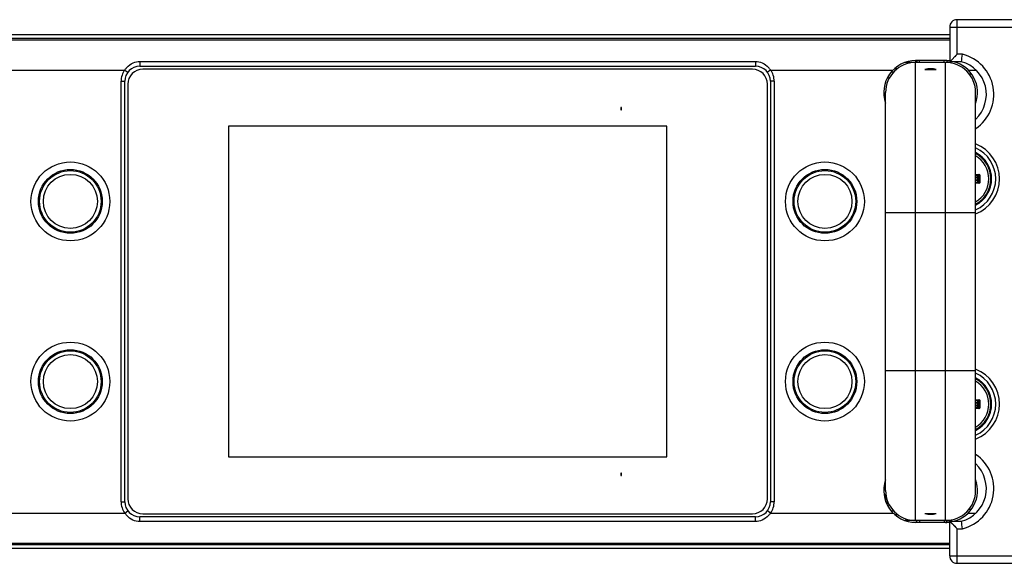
# Model space of a CAD drawing. Header units: millimetres. Extents: x 0 to 420, y 0 to 297.
# Tile 34 of 114: x 192 to 218, y 109 to 123. Entities that reach past the tile are written whole.
import ezdxf

# ---------------------------------------------------------------- set-up
doc = ezdxf.new("R2010")
doc.units = ezdxf.units.MM
doc.header["$LTSCALE"] = 23.1
doc.layers.get('0').update_dxf_attribs({"linetype": 'CONTINUOUS'})
doc.layers.add('AXES', color=7, linetype='CONTINUOUS')
doc.layers.add('BEZUGSACHSEN', color=7, linetype='CONTINUOUS')

msp = doc.modelspace()

# ---------------------------------------------------------------- linework, layer by layer
at = {"color": 7, "linetype": 'CONTINUOUS'}
for p, q in [((216.3688, 123.0268), (216.3688, 122.1051)), ((216.3688, 123.0268), (252.2226, 123.0268)), ((216.5688, 122.3051), (216.5688, 123.2268)), ((252.0226, 123.2268), (216.5688, 123.2268)), ((159.4657, 122.8368), (216.3688, 122.8368)), ((152.2228, 122.6868), (216.3688, 122.6868)), ((159.4657, 122.7368), (216.3688, 122.7368)), ((216.5688, 122.3051), (216.3688, 122.1051)), ((216.7081, 122.3051), (216.5688, 122.3051)), ((194.7957, 122.1154), (194.7957, 121.9868)), ((194.7957, 122.1154), (211.1957, 122.1154)), ((194.7957, 121.9868), (211.1957, 121.9868)), ((211.1957, 122.1154), (211.1957, 121.9868)), ((216.2607, 122.0868), (215.1807, 122.0868)), ((215.4607, 109.8868), (215.4607, 122.0868)), ((216.2617, 122.1368), (215.4617, 122.1368)), ((216.2607, 109.8868), (216.2607, 122.0868)), ((216.6827, 122.1051), (216.3688, 122.1051)), ((153.7328, 121.8868), (194.3957, 121.8868)), ((194.3957, 121.8868), (194.4757, 121.8268)), ((211.1157, 121.9068), (194.8757, 121.9068)), ((211.5957, 121.8868), (211.5157, 121.8268)), ((211.5957, 121.8868), (214.8596, 121.8868)), ((214.8709, 121.8268), (214.8054, 121.8268)), ((214.9046, 121.9268), (214.9816, 121.9268)), ((216.8638, 121.8868), (217.0669, 121.8868)), ((216.8851, 121.7868), (216.9479, 121.7868)), ((194.2957, 110.3868), (194.2957, 121.5868)), ((194.2957, 121.5868), (194.3957, 121.5868)), ((194.3957, 110.3868), (194.3957, 121.5868)), ((194.4757, 121.5068), (194.4757, 110.4668)), ((211.5157, 110.4668), (211.5157, 121.5068)), ((211.5957, 121.5868), (211.5957, 110.3868)), ((211.6957, 121.5868), (211.5957, 121.5868)), ((211.6957, 121.5868), (211.6957, 110.3868)), ((214.7577, 121.6668), (214.7023, 121.6668)), ((214.6607, 110.6868), (214.6607, 121.2868)), ((217.0607, 110.6868), (217.0607, 121.2868)), ((217.0618, 121.0029), (217.0607, 121.0043)), ((207.6057, 120.8868), (207.6057, 120.8268)), ((207.6257, 120.8868), (207.6057, 120.8868)), ((207.6057, 120.8268), (207.6257, 120.8268)), ((207.6257, 120.8268), (207.6257, 120.8868)), ((197.1557, 120.3868), (197.1557, 111.5868)), ((208.8357, 120.3868), (197.1557, 120.3868)), ((208.8357, 111.5868), (208.8357, 120.3868)), ((217.1353, 119.0781), (217.1403, 119.0838)), ((217.0977, 119.0193), (217.0986, 119.0391)), ((217.0977, 119.0193), (217.1176, 119.0193)), ((217.0977, 119.0192), (217.0977, 118.9544)), ((217.0977, 118.9544), (217.0986, 118.9346)), ((217.0977, 118.9544), (217.1176, 118.9544)), ((217.1176, 119.0193), (217.1176, 118.9544)), ((217.1353, 118.8956), (217.1403, 118.8899)), ((214.6607, 118.0868), (217.0607, 118.0868)), ((214.6607, 113.8868), (217.0607, 113.8868)), ((217.1353, 113.0781), (217.1403, 113.0838)), ((217.0977, 113.0193), (217.0986, 113.0391)), ((217.0977, 113.0193), (217.1176, 113.0193)), ((217.0977, 113.0192), (217.0977, 112.9544)), ((217.0977, 112.9544), (217.0986, 112.9346)), ((217.0977, 112.9544), (217.1176, 112.9544)), ((217.1176, 113.0193), (217.1176, 112.9544)), ((217.1353, 112.8956), (217.1403, 112.8899)), ((197.1557, 111.5868), (208.8357, 111.5868)), ((207.6057, 111.1468), (207.6057, 111.0868)), ((207.6257, 111.1468), (207.6057, 111.1468)), ((207.6057, 111.0868), (207.6257, 111.0868)), ((207.6257, 111.0868), (207.6257, 111.1468)), ((217.0821, 110.9062), (217.0607, 110.8755)), ((214.6668, 110.3919), (214.6668, 110.5924)), ((194.2957, 110.3868), (194.3957, 110.3868)), ((211.6957, 110.3868), (211.5957, 110.3868)), ((214.7023, 110.3068), (214.7577, 110.3068)), ((214.7025, 110.35), (214.7157, 110.3368)), ((216.8851, 110.1868), (216.9479, 110.1868)), ((153.7328, 110.0868), (194.3957, 110.0868)), ((194.3957, 110.0868), (194.4757, 110.1468)), ((194.7957, 109.8583), (194.7957, 109.9868)), ((211.1957, 109.9868), (194.7957, 109.9868)), ((194.8757, 110.0668), (211.1157, 110.0668)), ((211.1957, 109.8583), (211.1957, 109.9868)), ((211.5957, 110.0868), (211.5157, 110.1468)), ((211.5957, 110.0868), (214.8596, 110.0868)), ((214.8054, 110.1468), (214.8709, 110.1468)), ((214.9046, 110.0468), (214.9816, 110.0468)), ((215.7094, 110.0711), (216.012, 110.0711)), ((216.8638, 110.0868), (217.0672, 110.0868)), ((211.1957, 109.8583), (194.7957, 109.8583)), ((216.3524, 109.8868), (215.1807, 109.8868)), ((216.2617, 109.8368), (215.4617, 109.8368)), ((216.3688, 108.9468), (216.3688, 109.8686)), ((216.3688, 109.8686), (216.5688, 109.6686)), ((216.3688, 109.8686), (216.6827, 109.8686)), ((216.5688, 108.7468), (216.5688, 109.6686)), ((216.5688, 109.6686), (216.7081, 109.6686)), ((152.2228, 109.2868), (216.3688, 109.2868)), ((216.3688, 109.2368), (152.2228, 109.2368)), ((216.3688, 109.1368), (152.2228, 109.1368)), ((216.3688, 108.9468), (252.2226, 108.9468)), ((216.5688, 108.7468), (252.0226, 108.7468))]:
    msp.add_line(p, q, dxfattribs=at)
at = {"color": 2, "linetype": 'CONTINUOUS'}
for p, q in [((215.5657, 122.0868), (215.5657, 122.1368)), ((216.2257, 122.0868), (216.2257, 122.1368)), ((215.5657, 109.8868), (215.5657, 109.8368)), ((216.2257, 109.8868), (216.2257, 109.8368))]:
    msp.add_line(p, q, dxfattribs=at)
at = {"color": 7, "linetype": 'CONTINUOUS'}
for points in [[(216.5688, 122.3051), (216.5342, 122.2709), (216.5024, 122.2387)], [(216.404, 122.1403), (216.3887, 122.1249), (216.3775, 122.1138)], [(216.3709, 109.8665), (216.3886, 109.8487), (216.404, 109.8334), (216.5024, 109.735)], [(216.5024, 109.735), (216.5346, 109.7032), (216.5688, 109.6686)]]:
    msp.add_lwpolyline(points, dxfattribs=at)
for centre, radius in [((192.9457, 118.3868), 1.05), ((213.0457, 118.3868), 1.05), ((192.9457, 118.3868), 0.85), ((192.9457, 118.3868), 0.82), ((192.9457, 118.3868), 0.72), ((213.0457, 118.3868), 0.85), ((213.0457, 118.3868), 0.82), ((213.0457, 118.3868), 0.72), ((192.9457, 113.5868), 1.05), ((213.0457, 113.5868), 1.05), ((192.9457, 113.5868), 0.85), ((192.9457, 113.5868), 0.82), ((213.0457, 113.5868), 0.85), ((213.0457, 113.5868), 0.82), ((192.9457, 113.5868), 0.72), ((213.0457, 113.5868), 0.72)]:
    msp.add_circle(centre, radius, dxfattribs=at)
for centre, radius, start, end in [((216.5688, 123.0268), 0.2, 90.00565, 179.99377), ((201.6771, 124.1154), 15.1397, 352.36948, 353.13248), ((216.4457, 121.2368), 1.1, 304.03234, 76.19773), ((194.7957, 121.5868), 0.4, 90, 180), ((211.1957, 121.5868), 0.4, 0, 90), ((215.4617, 121.2868), 0.85, 90, 199.35908), ((215.4607, 121.2868), 0.8, 90, 180), ((216.2607, 121.2868), 0.8, 0, 90), ((216.2617, 121.2868), 0.85, 82.4219, 90), ((216.2617, 121.2868), 0.85, 340.23162, 74.92154), ((216.4457, 121.2368), 0.9, 313.16579, 74.73276), ((194.7957, 121.5868), 0.5, 143.1301, 180), ((194.8619, 121.5811), 0.5576, 137.80467, 146.74495), ((194.8757, 121.5068), 0.4, 90, 180), ((211.1157, 121.5068), 0.4, 0, 90), ((211.1282, 121.5806), 0.5589, 33.23106, 42.00904), ((211.1957, 121.5868), 0.5, 0, 36.8699), ((216.6957, 118.9868), 1, 291.42583, 68.57412), ((216.6957, 118.9868), 0.7701, 298.29145, 61.71719), ((216.6957, 118.9868), 0.7905, 297.50207, 62.49793), ((216.6957, 118.9868), 0.7909, 297.50553, 62.49447), ((216.6957, 118.9868), 0.9, 293.96221, 66.03779), ((216.6957, 118.9868), 0.7142, 300.72458, 59.2792), ((217.1252, 119.4169), 0.3128, 258.10324, 273.23732), ((217.1216, 119.4141), 0.3308, 259.39053, 273.24128), ((216.4129, 119.7214), 0.9673, 315.14703, 318.31795), ((217.1157, 119.4068), 0.3681, 261.40308, 267.33943), ((217.1157, 119.4068), 0.388, 261.84718, 267.33994), ((217.1157, 118.5668), 0.388, 92.66006, 98.15288), ((217.1157, 118.5668), 0.3681, 92.66051, 98.59699), ((217.1216, 118.5596), 0.3308, 86.75835, 100.60898), ((217.1252, 118.5566), 0.313, 86.77105, 101.89375), ((216.4124, 118.2519), 0.9679, 41.6831, 44.85207), ((216.3705, 119.802), 1.082, 313.6645, 315.38127), ((216.3705, 118.1716), 1.0821, 44.61907, 46.33562), ((216.4384, 119.7346), 0.9864, 315.3947, 317.09902), ((216.4387, 118.2393), 0.986, 42.90021, 44.60519), ((194.5183, 118.9868), 22.6428, 359.80685, 0.19317), ((194.3526, 118.9866), 22.8324, 359.80735, 0.19366), ((216.6957, 112.9868), 1, 291.42583, 68.57412), ((216.6957, 112.9868), 0.7142, 300.72458, 59.2792), ((216.6957, 112.9868), 0.7701, 298.29145, 61.71719), ((216.6957, 112.9868), 0.7905, 297.50207, 62.49793), ((216.6957, 112.9868), 0.7909, 297.50553, 62.49447), ((216.6957, 112.9868), 0.9, 293.96221, 66.03779), ((217.1252, 113.4169), 0.3128, 258.10324, 273.23732), ((217.1216, 113.4141), 0.3308, 259.39053, 273.24128), ((216.4129, 113.7214), 0.9673, 315.14703, 318.31795), ((216.4384, 113.7346), 0.9864, 315.3947, 317.09902), ((194.5183, 112.9868), 22.6428, 359.80685, 0.19317), ((194.3526, 112.9866), 22.8324, 359.80735, 0.19366), ((217.1157, 113.4068), 0.3681, 261.40308, 267.33943), ((217.1157, 113.4068), 0.388, 261.84718, 267.33994), ((217.1157, 112.5668), 0.388, 92.66006, 98.15288), ((217.1157, 112.5668), 0.3681, 92.66051, 98.59699), ((217.1216, 112.5596), 0.3308, 86.75835, 100.60898), ((217.1252, 112.5566), 0.313, 86.77105, 101.89375), ((216.4124, 112.2519), 0.9679, 41.6831, 44.85207), ((216.3705, 113.802), 1.082, 313.6645, 315.38127), ((216.3705, 112.1716), 1.0821, 44.61907, 46.33562), ((216.4387, 112.2393), 0.986, 42.90021, 44.60519), ((216.4457, 110.7368), 1.1, 283.80227, 55.98643), ((216.4457, 110.7368), 0.9, 285.26724, 46.81485), ((215.4617, 110.6868), 0.85, 160.64305, 270), ((216.2617, 110.6868), 0.85, 285.07833, 19.76943), ((215.4607, 110.6868), 0.8, 180, 270), ((216.2607, 110.6868), 0.8, 270, 360), ((194.8757, 110.4668), 0.4, 180, 270), ((211.1157, 110.4668), 0.4, 270, 360), ((194.7957, 110.3868), 0.5, 180, 216.8699), ((194.7957, 110.3868), 0.4, 180, 270), ((211.1957, 110.3868), 0.4, 270, 360), ((211.1957, 110.3868), 0.5, 323.1301, 360), ((194.8632, 110.3931), 0.5589, 213.22965, 221.99527), ((211.1294, 110.3926), 0.5576, 317.80877, 326.74532), ((215.8607, 110.6868), 0.6341, 256.19562, 283.80438), ((216.2617, 110.6868), 0.85, 270, 277.35325), ((201.6762, 107.8582), 15.1406, 6.86754, 7.6305), ((216.5688, 108.9468), 0.2, 180, 270)]:
    msp.add_arc(centre, radius, start, end, dxfattribs=at)
for centre, major_axis, ratio, start_param, end_param in [((215.2957, 122.5528), (-0.8581, 1.5537), 0.0369744, 1.8217177, 1.8548836), ((215.2957, 109.4209), (0.8222, 1.5483), 0.1629159, 1.3525912, 1.3616764)]:
    msp.add_ellipse(centre, major_axis=major_axis, ratio=ratio, start_param=start_param, end_param=end_param, dxfattribs=at)
for points, knots in [([(194.4489, 121.9556), (194.495, 122.0064), (194.6028, 122.0867), (194.7342, 122.1154), (194.7957, 122.1154)], [0, 0, 0, 0, 0.527093, 1, 1, 1, 1]), ([(211.1957, 122.1154), (211.2578, 122.1154), (211.3896, 122.0862), (211.4976, 122.0054), (211.5435, 121.9546)], [0, 0, 0, 0, 0.4758468, 1, 1, 1, 1]), ([(217.1425, 119.1046), (217.1427, 119.1021), (217.1428, 119.0975), (217.1425, 119.0912), (217.1418, 119.0868), (217.141, 119.0842), (217.1403, 119.0838)], [0, 0, 0, 0, 0.3482884, 0.6547739, 0.8795887, 1, 1, 1, 1]), ([(217.161, 119.0632), (217.161, 119.0685), (217.1567, 119.0796), (217.1455, 119.084), (217.1403, 119.0838)], [0, 0, 0, 0, 0.5063553, 1, 1, 1, 1]), ([(217.1849, 119.0638), (217.1849, 119.0745), (217.1759, 119.0966), (217.1534, 119.1052), (217.1428, 119.1046)], [0, 0, 0, 0, 0.5035035, 1, 1, 1, 1]), ([(217.1176, 119.0193), (217.1175, 119.0242), (217.1135, 119.0343), (217.1035, 119.0389), (217.0986, 119.0391)], [0, 0, 0, 0, 0.4999791, 1, 1, 1, 1]), ([(217.1403, 118.8899), (217.1455, 118.8897), (217.1567, 118.8941), (217.161, 118.9052), (217.161, 118.9105)], [0, 0, 0, 0, 0.4936423, 1, 1, 1, 1]), ([(217.1425, 118.8691), (217.1427, 118.8716), (217.1428, 118.8762), (217.1425, 118.8825), (217.1418, 118.8869), (217.141, 118.8895), (217.1403, 118.8899)], [0, 0, 0, 0, 0.3483163, 0.6548188, 0.879628, 1, 1, 1, 1]), ([(217.1428, 118.8691), (217.1534, 118.8685), (217.1759, 118.8771), (217.1849, 118.8992), (217.185, 118.9099)], [0, 0, 0, 0, 0.4964255, 1, 1, 1, 1]), ([(217.1849, 119.0638), (217.1822, 119.0638), (217.1769, 119.0638), (217.1697, 119.0637), (217.1646, 119.0634), (217.1618, 119.0634), (217.161, 119.0632)], [0, 0, 0, 0, 0.3459246, 0.6615116, 0.8927311, 1, 1, 1, 1]), ([(217.1849, 118.9099), (217.1822, 118.9098), (217.1769, 118.9099), (217.1697, 118.9099), (217.1646, 118.9103), (217.1618, 118.9103), (217.161, 118.9105)], [0, 0, 0, 0, 0.3459034, 0.6614753, 0.8926979, 1, 1, 1, 1]), ([(217.1425, 113.1046), (217.1427, 113.1021), (217.1428, 113.0975), (217.1425, 113.0912), (217.1418, 113.0868), (217.141, 113.0842), (217.1403, 113.0838)], [0, 0, 0, 0, 0.3482884, 0.6547739, 0.8795887, 1, 1, 1, 1]), ([(217.161, 113.0632), (217.161, 113.0685), (217.1567, 113.0796), (217.1455, 113.084), (217.1403, 113.0838)], [0, 0, 0, 0, 0.5063553, 1, 1, 1, 1]), ([(217.1849, 113.0638), (217.1849, 113.0745), (217.1759, 113.0966), (217.1534, 113.1052), (217.1428, 113.1046)], [0, 0, 0, 0, 0.5035035, 1, 1, 1, 1]), ([(217.1849, 113.0638), (217.1822, 113.0638), (217.1769, 113.0638), (217.1697, 113.0637), (217.1646, 113.0634), (217.1618, 113.0634), (217.161, 113.0632)], [0, 0, 0, 0, 0.3459246, 0.6615116, 0.8927311, 1, 1, 1, 1]), ([(217.1176, 113.0193), (217.1175, 113.0242), (217.1135, 113.0343), (217.1035, 113.0389), (217.0986, 113.0391)], [0, 0, 0, 0, 0.4999791, 1, 1, 1, 1]), ([(217.1403, 112.8899), (217.1455, 112.8897), (217.1567, 112.8941), (217.161, 112.9052), (217.161, 112.9105)], [0, 0, 0, 0, 0.4936423, 1, 1, 1, 1]), ([(217.1425, 112.8691), (217.1427, 112.8716), (217.1428, 112.8762), (217.1425, 112.8825), (217.1418, 112.8869), (217.141, 112.8895), (217.1403, 112.8899)], [0, 0, 0, 0, 0.3483163, 0.6548188, 0.879628, 1, 1, 1, 1]), ([(217.1428, 112.8691), (217.1534, 112.8685), (217.1759, 112.8771), (217.1849, 112.8992), (217.185, 112.9099)], [0, 0, 0, 0, 0.4964255, 1, 1, 1, 1]), ([(217.1849, 112.9099), (217.1822, 112.9098), (217.1769, 112.9099), (217.1697, 112.9099), (217.1646, 112.9103), (217.1618, 112.9103), (217.161, 112.9105)], [0, 0, 0, 0, 0.3459034, 0.6614753, 0.8926979, 1, 1, 1, 1]), ([(194.7957, 109.8583), (194.7335, 109.8583), (194.6017, 109.8876), (194.4937, 109.9684), (194.4478, 110.0192)], [0, 0, 0, 0, 0.4761508, 1, 1, 1, 1]), ([(211.5425, 110.0181), (211.4965, 109.9673), (211.3886, 109.887), (211.2572, 109.8583), (211.1957, 109.8583)], [0, 0, 0, 0, 0.5269891, 1, 1, 1, 1]), ([(216.4282, 109.9043), (216.4223, 109.9015), (216.3982, 109.8914), (216.3719, 109.8868), (216.3524, 109.8868)], [0, 0, 0, 0, 0.2522483, 1, 1, 1, 1])]:
    msp.add_open_spline(points, degree=3, knots=knots, dxfattribs=at)
for points in [[(217.0986, 118.9346), (217.1035, 118.9348), (217.1135, 118.9394), (217.1175, 118.9495), (217.1176, 118.9544)], [(217.0986, 112.9346), (217.1035, 112.9348), (217.1135, 112.9394), (217.1175, 112.9495), (217.1176, 112.9544)]]:
    msp.add_open_spline(points, degree=3, dxfattribs=at)
at = {"layer": 'AXES', "color": 7, "linetype": 'CONTINUOUS'}
for p, q in [((215.4957, 122.1368), (215.4957, 122.0868)), ((216.2957, 122.1346), (216.2957, 122.0868)), ((215.7094, 121.9026), (216.012, 121.9026)), ((215.4957, 109.8368), (215.4957, 109.8868)), ((216.2957, 109.8391), (216.2957, 109.8868))]:
    msp.add_line(p, q, dxfattribs=at)
msp.add_arc((215.8607, 121.2868), 0.6341, 76.19562, 103.80438, dxfattribs=at)
at = {"layer": 'BEZUGSACHSEN', "color": 7, "linetype": 'CONTINUOUS'}
for p, q in [((214.7317, 121.6368), (214.7415, 121.6368)), ((214.7415, 110.3368), (214.7159, 110.3368))]:
    msp.add_line(p, q, dxfattribs=at)
for points, knots in [([(214.7317, 121.6368), (214.7308, 121.6336), (214.727, 121.6186), (214.724, 121.6034), (214.7219, 121.5915)], [0, 0, 0, 0, 0.2185664, 1, 1, 1, 1]), ([(214.6668, 110.3919), (214.6697, 110.3881), (214.6809, 110.3736), (214.6929, 110.3596), (214.7025, 110.35)], [0, 0, 0, 0, 0.2609369, 1, 1, 1, 1]), ([(214.7398, 110.3417), (214.7334, 110.3452), (214.708, 110.3603), (214.6841, 110.3779), (214.6668, 110.3919)], [0, 0, 0, 0, 0.2440572, 1, 1, 1, 1])]:
    msp.add_open_spline(points, degree=3, knots=knots, dxfattribs=at)

doc.saveas('drawing.dxf')
